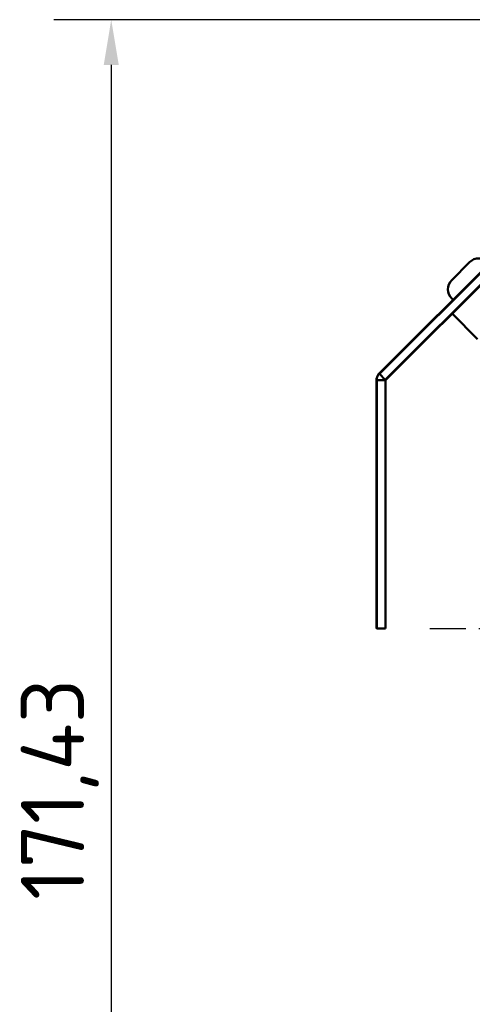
# Model space of a CAD drawing. Header units: millimetres. Extents: x 0 to 840, y 0 to 594.
# Tile 7 of 11: x 572 to 622, y 367 to 476. Entities that reach past the tile are written whole.
import ezdxf

# ---------------------------------------------------------------- set-up
doc = ezdxf.new("R2010")
doc.units = ezdxf.units.MM
doc.header["$LTSCALE"] = 2
doc.linetypes.add('CHAIN', pattern=[0.3543, 0.2362, -0.0295, 0.0591, -0.0295])
for name, color, linetype, lineweight in [('Bemaßung (ISO)', 7, 'Continuous', 25), ('Mittelpunktmarkierung (ISO)', 7, 'Continuous', 25), ('Sichtbar (ISO)', 7, 'Continuous', 50)]:
    doc.layers.add(name, color=color, linetype=linetype, lineweight=lineweight)
doc.styles.add('Notiztext (DIN)', font='isocpeur.ttf')
doc.dimstyles.new('Standard (DIN)', dxfattribs={"dimscale": 2, "dimtxt": 3.5, "dimasz": 2.5, "dimexe": 3.175, "dimexo": 0.8, "dimgap": 0.8, "dimtad": 1, "dimrnd": 1e-08, "dimzin": 0, "dimtxsty": 'Notiztext (DIN)', "dimcen": 0.09, "dimdle": 10, "dimclrd": 256, "dimclre": 256, "dimclrt": 256, "dimadec": 0, "dimazin": 0, "dimtfac": 1, "dimtmove": 0, "dimatfit": 3, "dimfxl": 1, "dimtolj": 1, "dimtzin": 0, "dimlwd": -1, "dimlwe": -1, "dimarcsym": 0})

# ---------------------------------------------------------------- blocks, each defined once
blk = doc.blocks.new('*D11')
at = {"layer": 'Bemaßung (ISO)'}
for p, q in [((649.48, 476.47), (575.5, 476.47)), ((581.85, 471.47), (581.85, 310.03)), ((656.48, 305.03), (575.5, 305.03))]:
    blk.add_line(p, q, dxfattribs=at)
for points in [[(581.02, 471.47), (582.68, 471.47), (581.85, 476.47)], [(581.02, 310.03), (582.68, 310.03), (581.85, 305.03)]]:
    blk.add_solid(points, dxfattribs=at)
at = {"layer": 'Defpoints', "color": 0}
for p in [(651.08, 476.47), (581.85, 305.03), (658.08, 305.03)]:
    blk.add_point(p, dxfattribs=at)
at = {"layer": 'Bemaßung (ISO)', "insert": (571.85, 379.03), "char_height": 7, "attachment_point": 1, "rotation": 90, "style": 'Notiztext (DIN)'}
blk.add_mtext('\\A1;171,43', dxfattribs=at)
blk = doc.blocks.new('*D17')
at = {"layer": 'Bemaßung (ISO)'}
for p, q in [((678.4, 409.03), (678.76, 409.03)), ((678.58, 408.85), (678.58, 409.21)), ((603.64, 333.17), (635.36, 365.28))]:
    blk.add_line(p, q, dxfattribs=at)
blk.add_solid([(634.77, 365.87), (635.96, 364.7), (638.88, 368.84)], dxfattribs=at)
at = {"layer": 'Defpoints', "color": 0}
for p in [(718.29, 449.23), (638.88, 368.84)]:
    blk.add_point(p, dxfattribs=at)
at = {"layer": 'Bemaßung (ISO)', "insert": (597.65, 341.34), "char_height": 7, "attachment_point": 1, "rotation": 45.35, "style": 'Notiztext (DIN)'}
blk.add_mtext('\\A1;∅113,00', dxfattribs=at)

msp = doc.modelspace()

# ---------------------------------------------------------------- linework, layer by layer
at = {"layer": 'Mittelpunktmarkierung (ISO)', "linetype": 'CHAIN', "ltscale": 23.990969}
msp.add_line((740.0845, 409.0347), (617.0845, 409.0347), dxfattribs=at)
at = {"layer": 'Sichtbar (ISO)'}
for p, q in [((611.5318, 437.3304), (645.0739, 470.8725)), ((645.1093, 470.8371), (611.5217, 437.2496)), ((612.1581, 436.6132), (645.7457, 470.2007)), ((645.781, 470.1654), (612.2504, 436.6348)), ((619.5115, 447.6435), (621.4914, 449.6234)), ((619.5115, 445.5929), (619.6529, 445.4515)), ((619.5468, 443.9312), (622.3753, 441.1028)), ((611.5318, 437.3304), (611.4863, 437.2849)), ((611.4948, 437.2764), (611.5373, 437.3189)), ((612.1581, 436.6132), (611.5217, 437.2496)), ((611.1931, 409.1279), (611.1931, 436.5771)), ((611.2431, 436.5771), (611.2431, 409.0779)), ((612.1931, 436.5771), (611.2431, 436.5771)), ((612.1931, 436.5771), (612.1931, 409.0779)), ((612.1934, 436.5778), (612.2504, 436.6348)), ((611.1931, 409.1279), (611.2431, 409.0779)), ((611.2431, 409.0779), (612.1931, 409.0779))]:
    msp.add_line(p, q, dxfattribs=at)
for centre, start, end in [((622.5167, 448.5981), 45, 135), ((620.5368, 446.6182), 135, 225)]:
    msp.add_arc(centre, 1.45, start, end, dxfattribs=at)
for points, knots in [([(611.4863, 437.2849), (611.4444, 437.243), (611.4062, 437.1973), (611.3385, 437.1), (611.309, 437.0483), (611.2843, 436.9944), (611.2586, 436.9385), (611.2382, 436.8802), (611.2082, 436.7609), (611.1988, 436.6999), (611.195, 436.6385)], [-0.0995451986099, -0.0995451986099, -0.0995451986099, -0.0995451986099, -0.0995421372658, -0.0995421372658, -0.0995390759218, -0.0995390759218, -0.0995390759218, -0.0995358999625, -0.0995358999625, -0.0995327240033, -0.0995327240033, -0.0995327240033, -0.0995327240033]), ([(611.2068, 436.6345), (611.2069, 436.6356), (611.2069, 436.6367), (611.207, 436.6377), (611.2107, 436.6984), (611.2201, 436.7587), (611.2496, 436.8766), (611.2698, 436.9342), (611.2952, 436.9894), (611.3196, 437.0427), (611.3488, 437.0937), (611.4157, 437.1899), (611.4534, 437.235), (611.4948, 437.2764)], [0.0995326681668, 0.0995326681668, 0.0995326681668, 0.0995326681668, 0.0995327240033, 0.0995327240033, 0.0995327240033, 0.0995358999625, 0.0995358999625, 0.0995390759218, 0.0995390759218, 0.0995390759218, 0.0995421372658, 0.0995421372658, 0.0995451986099, 0.0995451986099, 0.0995451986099, 0.0995451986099]), ([(611.5217, 437.2496), (611.5254, 437.266), (611.5291, 437.2825), (611.5343, 437.3056), (611.5358, 437.3123), (611.5373, 437.3189)], [-0.04788226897, -0.04788226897, -0.04788226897, -0.04788226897, -0.04282153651, -0.04282153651, -0.04076909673, -0.04076909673, -0.04076909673, -0.04076909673]), ([(611.5318, 437.3304), (611.5328, 437.3285), (611.5337, 437.3266), (611.5355, 437.3228), (611.5364, 437.3208), (611.5373, 437.3189)], [0, 0, 0, 0, 0.00087443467, 0.00087443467, 0.00174898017, 0.00174898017, 0.00174898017, 0.00174898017]), ([(611.195, 436.6385), (611.197, 436.6378), (611.199, 436.6372), (611.2029, 436.6359), (611.2048, 436.6352), (611.2068, 436.6345)], [0, 0, 0, 0, 0.00086359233, 0.00086359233, 0.00172745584, 0.00172745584, 0.00172745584, 0.00172745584]), ([(612.2504, 436.6348), (612.2415, 436.6327), (612.2323, 436.6306), (612.2167, 436.627), (612.2021, 436.6236), (612.1842, 436.6193), (612.1828, 436.619), (612.18, 436.6183), (612.1786, 436.618), (612.1715, 436.6163), (612.1665, 436.6151), (612.1601, 436.6136), (612.1591, 436.6134), (612.1581, 436.6132)], [-0.0761275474, -0.0761275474, -0.0761275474, -0.0761275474, -0.0684827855, -0.0684827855, -0.0627952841, -0.0627952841, -0.0623232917, -0.0623232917, -0.0618183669, -0.0618183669, -0.059888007, -0.059888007, -0.0595319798, -0.0595319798, -0.0595319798, -0.0595319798])]:
    msp.add_open_spline(points, degree=3, knots=knots, dxfattribs=at)
for points in [[(611.195, 436.6385), (611.1938, 436.6183), (611.1931, 436.5979), (611.1931, 436.5771)], [(611.2431, 436.5771), (611.231, 436.5962), (611.2189, 436.6154), (611.2068, 436.6345)], [(612.1931, 436.5771), (612.1931, 436.5774), (612.1932, 436.5776), (612.1934, 436.5778)]]:
    msp.add_open_spline(points, degree=3, dxfattribs=at)

# ---------------------------------------------------------------- dimensions: what is measured, and where the dimension line sits
at = {"layer": 'Bemaßung (ISO)'}
dim = msp.add_linear_dim(base=(581.8489, 305.0347), p1=(651.0845, 476.4684), p2=(658.0845, 305.0347), angle=90, dimstyle='Standard (DIN)', override={"dimgap": 0.8, "dimdec": 2, "dimtol": 0, "dimlim": 0, "dimtp": 0, "dimtm": 0, "dimtdec": 2, "dimtofl": 0, "dimatfit": 1}, dxfattribs=at)
dim.commit()
dim.dimension.update_dxf_attribs({"geometry": '*D11', "text_midpoint": (581.8489, 390.7516), "dimtype": 160})
dim = msp.add_diameter_dim_2p(p1=(718.2912, 449.2296), p2=(638.8777, 368.8399), dimstyle='Standard (DIN)', override={"dimgap": 0.8, "dimdec": 2, "dimlfac": 1, "dimtol": 0, "dimlim": 0, "dimtp": 0, "dimtm": 0, "dimtdec": 2, "dimtofl": 0}, dxfattribs=at)
dim.commit()
dim.dimension.update_dxf_attribs({"geometry": '*D17', "text_midpoint": (614.9756, 344.644), "dimtype": 163})

doc.saveas('drawing.dxf')
